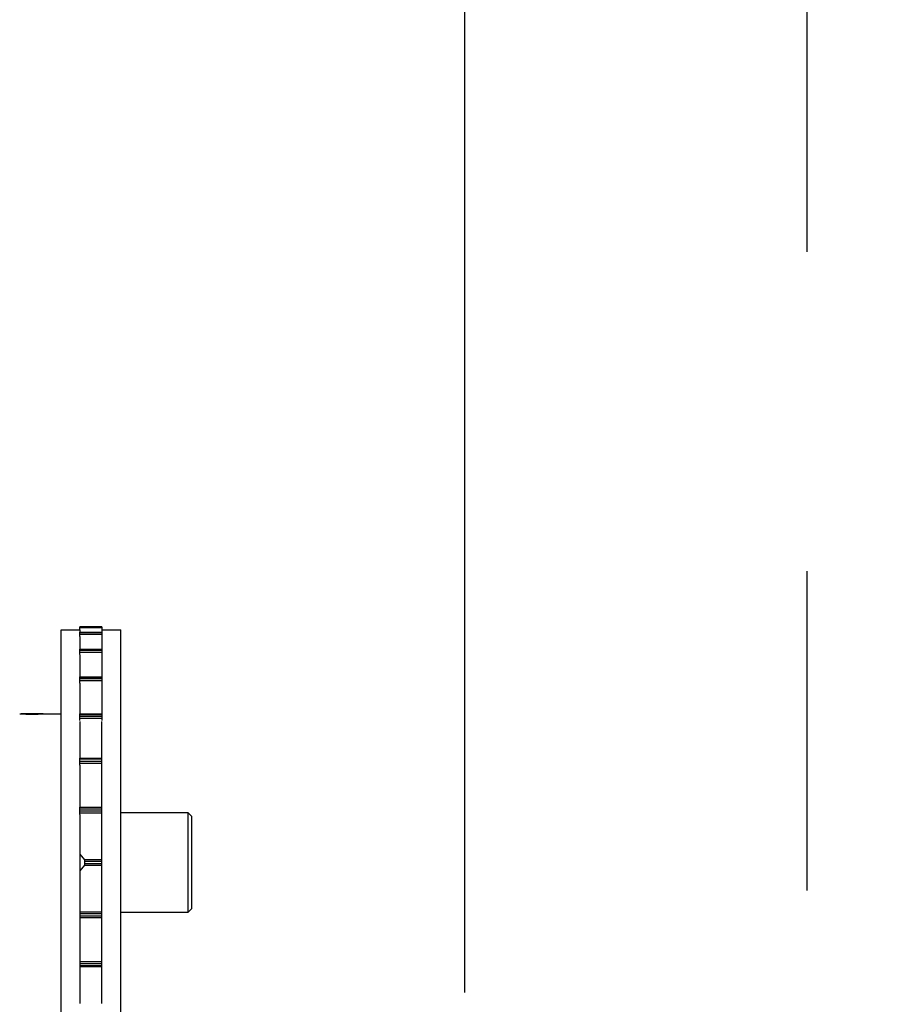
# Model space of a CAD drawing. Header units: inches. Extents: x 170 to 312, y 215 to 248.
# Tile 121 of 256: x 206.918 to 207.187, y 224.575 to 224.883. Entities that reach past the tile are written whole.
import ezdxf

# ---------------------------------------------------------------- set-up
doc = ezdxf.new("R2010")
doc.units = ezdxf.units.IN
doc.header["$LTSCALE"] = 0.25
doc.header["$MEASUREMENT"] = 0
doc.linetypes.add('PHANTOM2', pattern=[1.25, 0.625, -0.125, 0.125, -0.125, 0.125, -0.125])
for name, color, linetype in [('ANNOTATIONS', 1, 'Continuous'), ('HIDDEN', 6, 'PHANTOM2'), ('STANDARD MOTOR RH', 7, 'Continuous')]:
    doc.layers.add(name, color=color, linetype=linetype)
doc.styles.add('ARIAL', font='arial.ttf', dxfattribs={"height": 0.09375})
doc.dimstyles.new('STANDARD$0', dxfattribs={"dimtxt": 0.09375, "dimasz": 0.09375, "dimexe": 0.03125, "dimexo": 0.046875, "dimgap": 0.09, "dimtad": 0, "dimtih": 1, "dimtoh": 1, "dimdec": 4, "dimzin": 0, "dimdsep": 46, "dimtxsty": 'ARIAL', "dimcen": 0.09, "dimadec": 0, "dimazin": 0, "dimtfac": 1, "dimtdec": 4, "dimtofl": 0, "dimtmove": 0, "dimatfit": 1, "dimfxl": 1, "dimtolj": 1, "dimtzin": 0, "dimarcsym": 0})

# ---------------------------------------------------------------- blocks, each defined once
blk = doc.blocks.new('*D180')
at = {"layer": 'ANNOTATIONS', "color": 0, "lineweight": -2, "transparency": 16777216}
for p, q in [((205.9633579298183, 223.5853893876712), (205.9633579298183, 225.1525490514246)), ((207.0569764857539, 224.5784115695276), (207.0569764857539, 225.1525490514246)), ((206.0571079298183, 225.1212990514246), (206.2250572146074, 225.1212990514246)), ((206.9632264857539, 225.1212990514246), (206.7952772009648, 225.1212990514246))]:
    blk.add_line(p, q, dxfattribs=at)
at = {"layer": 'ANNOTATIONS', "color": 0, "transparency": 16777216}
for points in [[(206.0571079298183, 225.1369240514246), (206.0571079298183, 225.1056740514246), (205.9633579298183, 225.1212990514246)], [(206.9632264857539, 225.1369240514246), (206.9632264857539, 225.1056740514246), (207.0569764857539, 225.1212990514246)]]:
    blk.add_solid(points, dxfattribs=at)
at = {"layer": 'defpoints', "color": 0, "transparency": 16777216}
for p in [(205.9633579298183, 225.1212990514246), (207.0569764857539, 224.5315365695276), (205.9633579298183, 223.5385143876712)]:
    blk.add_point(p, dxfattribs=at)
at = {"layer": 'ANNOTATIONS', "color": 0, "transparency": 16777216, "insert": (206.5101672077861, 225.1212990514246), "char_height": 0.09375, "attachment_point": 5, "style": 'ARIAL'}
blk.add_mtext('\\A1;17 3/8"', dxfattribs=at)
blk = doc.blocks.new('*D165')
at = {"layer": 'ANNOTATIONS', "color": 0, "lineweight": -2, "transparency": 16777216}
for p, q in [((205.9633591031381, 223.5853893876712), (205.9633591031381, 225.5862628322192)), ((207.1867319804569, 225.0116590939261), (207.1867319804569, 225.5862628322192)), ((206.0571091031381, 225.5550128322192), (206.3939494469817, 225.5550128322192)), ((207.0929819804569, 225.5550128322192), (206.7561416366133, 225.5550128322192))]:
    blk.add_line(p, q, dxfattribs=at)
at = {"layer": 'ANNOTATIONS', "color": 0, "transparency": 16777216}
for points in [[(206.0571091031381, 225.5706378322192), (206.0571091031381, 225.5393878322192), (205.9633591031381, 225.5550128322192)], [(207.0929819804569, 225.5706378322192), (207.0929819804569, 225.5393878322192), (207.1867319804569, 225.5550128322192)]]:
    blk.add_solid(points, dxfattribs=at)
at = {"layer": 'defpoints', "color": 0, "transparency": 16777216}
for p in [(207.1867319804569, 225.5550128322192), (207.1867319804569, 224.9647840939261), (205.9633591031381, 223.5385143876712)]:
    blk.add_point(p, dxfattribs=at)
at = {"layer": 'ANNOTATIONS', "color": 0, "transparency": 16777216, "insert": (206.5750455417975, 225.5550128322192), "char_height": 0.09375, "attachment_point": 5, "style": 'ARIAL'}
blk.add_mtext('\\A1;20"', dxfattribs=at)

msp = doc.modelspace()

# ---------------------------------------------------------------- linework, layer by layer
at = {"layer": 'HIDDEN'}
msp.add_line((207.164046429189, 224.9665892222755), (207.164046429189, 223.9358987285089), dxfattribs=at)
at = {"layer": 'STANDARD MOTOR RH'}
for p, q in [((206.9364580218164, 224.6929572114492), (206.9433478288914, 224.6929572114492)), ((206.9364580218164, 224.6919411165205), (206.9364580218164, 224.6929560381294)), ((206.9433478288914, 224.6929560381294), (206.9364580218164, 224.6929560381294)), ((206.9364580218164, 224.6926638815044), (206.9433478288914, 224.6926638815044)), ((206.9433478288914, 224.6929560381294), (206.9433478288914, 224.6842148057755)), ((206.9305353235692, 224.6919505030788), (206.9364580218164, 224.6919505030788)), ((206.9305353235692, 224.3532019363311), (206.9305353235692, 224.6919505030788)), ((206.9364580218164, 224.6912101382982), (206.9433478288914, 224.6912101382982)), ((206.9364580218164, 224.6898508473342), (206.9364580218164, 224.6912101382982)), ((206.9364580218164, 224.6911984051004), (206.9433478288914, 224.6911984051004)), ((206.9433478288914, 224.6910112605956), (206.9364580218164, 224.6910112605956)), ((206.9364580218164, 224.6906275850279), (206.9433478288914, 224.6906275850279)), ((206.9364728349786, 224.6912101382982), (206.9364728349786, 224.6919411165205)), ((206.9364728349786, 224.6858756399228), (206.9364728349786, 224.6898508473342)), ((206.9433478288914, 224.6919505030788), (206.9492853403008, 224.6919505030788)), ((206.9492853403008, 224.3532019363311), (206.9492853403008, 224.6919505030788)), ((206.9364580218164, 224.6858756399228), (206.9433478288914, 224.6858756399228)), ((206.9364580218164, 224.6842148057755), (206.9364580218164, 224.6858756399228)), ((206.9364580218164, 224.6858281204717), (206.9433478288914, 224.6858281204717)), ((206.9433478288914, 224.6854632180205), (206.9364580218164, 224.6854632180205)), ((206.9364580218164, 224.6850062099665), (206.9433478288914, 224.6850062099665)), ((206.9364728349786, 224.677218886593), (206.9364728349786, 224.6841614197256)), ((206.9433478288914, 224.6841614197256), (206.9433478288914, 224.6635995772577)), ((206.9364580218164, 224.677218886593), (206.9433478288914, 224.677218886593)), ((206.9364580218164, 224.6753157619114), (206.9364580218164, 224.677218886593)), ((206.9364580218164, 224.6771132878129), (206.9433478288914, 224.6771132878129)), ((206.9433478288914, 224.6765888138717), (206.9364580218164, 224.6765888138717)), ((206.9364580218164, 224.6760819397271), (206.9433478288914, 224.6760819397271)), ((206.9364728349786, 224.665674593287), (206.9364728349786, 224.6753157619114)), ((206.9249336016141, 224.6657056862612), (206.9180149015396, 224.6657056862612)), ((206.9253500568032, 224.6657056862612), (206.9305353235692, 224.6657056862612)), ((206.9364580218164, 224.665674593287), (206.9433478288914, 224.665674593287)), ((206.9364580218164, 224.6635995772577), (206.9364580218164, 224.665674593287)), ((206.9364580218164, 224.6654909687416), (206.9433478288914, 224.6654909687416)), ((206.9433478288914, 224.6648339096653), (206.9364580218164, 224.6648339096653)), ((206.9364580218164, 224.6643023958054), (206.9433478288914, 224.6643023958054)), ((206.9364728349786, 224.6518217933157), (206.9364728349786, 224.6633215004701)), ((206.9433478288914, 224.6518217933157), (206.9433478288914, 224.6633215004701)), ((206.9364580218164, 224.6518212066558), (206.9433478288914, 224.6518212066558)), ((206.9364580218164, 224.6496540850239), (206.9364580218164, 224.6518212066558)), ((206.9364580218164, 224.6515448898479), (206.9433478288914, 224.6515448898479)), ((206.9433478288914, 224.6507875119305), (206.9364580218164, 224.6507875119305)), ((206.9364580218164, 224.6502583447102), (206.9433478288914, 224.6502583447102)), ((206.9364728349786, 224.6364976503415), (206.9364728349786, 224.6496540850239)), ((206.9433478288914, 224.5749546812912), (206.9433478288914, 224.6518212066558)), ((206.9364580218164, 224.6341779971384), (206.9364580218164, 224.6364976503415)), ((206.9433478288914, 224.6363445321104), (206.9364580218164, 224.6363445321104)), ((206.9364580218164, 224.6359737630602), (206.9433478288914, 224.6359737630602)), ((206.9433478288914, 224.6351536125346), (206.9364580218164, 224.6351536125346)), ((206.9364580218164, 224.6346537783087), (206.9433478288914, 224.6346537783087)), ((206.9364728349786, 224.6040975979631), (206.9364728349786, 224.6341779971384)), ((206.9492853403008, 224.63475351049), (206.9702227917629, 224.63475351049)), ((206.9702227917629, 224.63475351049), (206.9714728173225, 224.6335039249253)), ((206.9702227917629, 224.63475351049), (206.9702227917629, 224.6035226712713)), ((206.9714728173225, 224.604772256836), (206.9714728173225, 224.6335039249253)), ((206.9364580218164, 224.6217003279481), (206.9378265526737, 224.6200048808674)), ((206.9433478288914, 224.6200048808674), (206.9378265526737, 224.6200048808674)), ((206.937931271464, 224.6187171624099), (206.937931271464, 224.6195584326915)), ((206.937931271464, 224.6195584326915), (206.9433478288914, 224.6195584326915)), ((206.9433478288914, 224.6187171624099), (206.937931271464, 224.6187171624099)), ((206.9378265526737, 224.618270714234), (206.9364580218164, 224.6165752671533)), ((206.9378265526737, 224.618270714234), (206.9433478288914, 224.618270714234)), ((206.9364580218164, 224.6040975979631), (206.9364580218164, 224.6017779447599)), ((206.9433478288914, 224.6036224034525), (206.9364580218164, 224.6036224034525)), ((206.9702227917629, 224.6035226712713), (206.9492853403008, 224.6035226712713)), ((206.9714728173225, 224.604772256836), (206.9702227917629, 224.6035226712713)), ((206.9364580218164, 224.6031219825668), (206.9433478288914, 224.6031219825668)), ((206.9433478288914, 224.6023018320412), (206.9364580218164, 224.6023018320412)), ((206.9364580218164, 224.6019316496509), (206.9433478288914, 224.6019316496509)), ((206.9364728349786, 224.5886215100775), (206.9364728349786, 224.6017779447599)), ((206.9364580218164, 224.5886215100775), (206.9364580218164, 224.5864543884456)), ((206.9433478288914, 224.5880172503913), (206.9364580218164, 224.5880172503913)), ((206.9364580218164, 224.5874886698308), (206.9433478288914, 224.5874886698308)), ((206.9433478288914, 224.5867307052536), (206.9364580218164, 224.5867307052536)), ((206.9433478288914, 224.5864543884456), (206.9364580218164, 224.5864543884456)), ((206.9364728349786, 224.5749546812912), (206.9364728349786, 224.5864549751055))]:
    msp.add_line(p, q, dxfattribs=at)
msp.add_arc((206.921443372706, 224.7122303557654), 0.0466884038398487, 265.2607340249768, 274.7998758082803, dxfattribs=at)
for points, knots in [([(206.9378265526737, 224.6200048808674), (206.9378441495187, 224.6199772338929), (206.9378794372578, 224.6199217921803), (206.9379154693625, 224.6197820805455), (206.9379300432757, 224.6196525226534), (206.9379310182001, 224.619577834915), (206.937931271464, 224.6195584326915)], [0, 0, 0, 0, 0.3035019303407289, 0.6086259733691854, 0.898329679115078, 0.9999999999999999, 0.9999999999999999, 0.9999999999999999, 0.9999999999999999]), ([(206.937931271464, 224.6187171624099), (206.9379294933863, 224.6186642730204), (206.9379259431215, 224.6185586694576), (206.9378979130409, 224.6184182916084), (206.9378627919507, 224.6183224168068), (206.9378363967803, 224.6182847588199), (206.9378265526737, 224.618270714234)], [0, 0, 0, 0, 0.2756695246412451, 0.5504257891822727, 0.8323308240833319, 1, 1, 1, 1])]:
    msp.add_open_spline(points, degree=3, knots=knots, dxfattribs=at)

# ---------------------------------------------------------------- dimensions: what is measured, and where the dimension line sits
at = {"layer": 'ANNOTATIONS'}
dim = msp.add_linear_dim(base=(207.1867319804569, 225.5550128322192), p1=(205.9633591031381, 223.5385143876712), p2=(207.1867319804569, 224.9647840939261), angle=180, text='20"', dimstyle='STANDARD$0', dxfattribs=at)
dim.commit()
dim.dimension.update_dxf_attribs({"geometry": '*D165', "text_midpoint": (206.5750455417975, 225.5550128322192), "dimtype": 160})
dim = msp.add_linear_dim(base=(205.9633579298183, 225.1212990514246), p1=(207.0569764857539, 224.5315365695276), p2=(205.9633579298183, 223.5385143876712), text='17 3/8"', dimstyle='STANDARD$0', dxfattribs=at)
dim.commit()
dim.dimension.update_dxf_attribs({"geometry": '*D180', "text_midpoint": (206.5101672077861, 225.1212990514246), "dimtype": 160})

doc.saveas('drawing.dxf')
